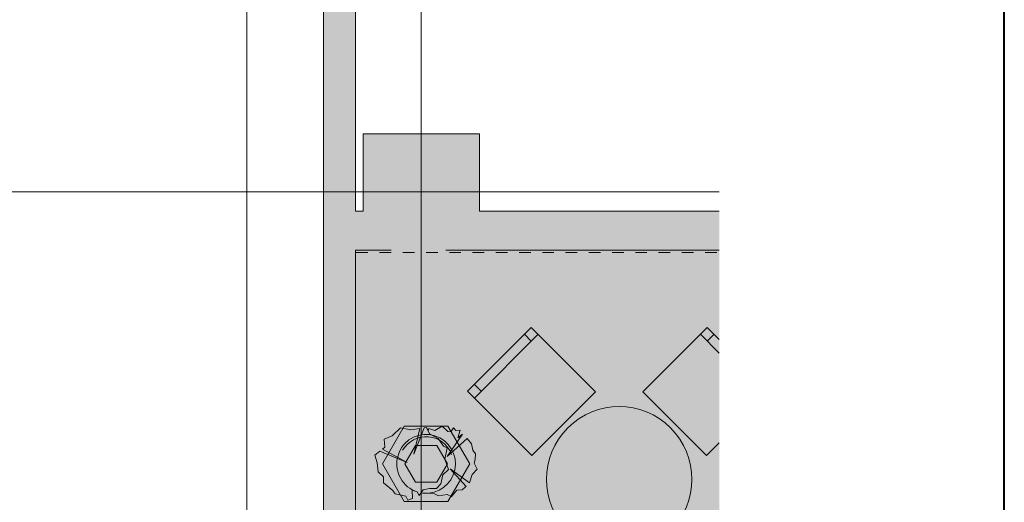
# Model space of a CAD drawing. Header units: millimetres. Extents: x 0 to 1210, y -24 to 589.
# Tile 42 of 49: x 390 to 415, y 335 to 347. Entities that reach past the tile are written whole.
import ezdxf
from ezdxf.xclip import XClip

# ---------------------------------------------------------------- set-up
doc = ezdxf.new("R2010")
doc.units = ezdxf.units.MM
doc.header["$MEASUREMENT"] = 0
doc.header["$XCLIPFRAME"] = 0
doc.linetypes.add('Штриховая', pattern=[5.644444, 2.822222, -2.822222])
for name, color, linetype in [('Интерьер - Мебель', 7, 'Continuous'), ('Конструктив - ГКЛ', 7, 'Continuous'), ('Конструктив - Колонны', 7, 'Continuous'), ('Конструктив - стены бассейнов жб нов', 7, 'Continuous'), ('Конструктив - Стены Внутр сущ.', 7, 'Continuous'), ('Конструктив - Стены наружние фасад', 7, 'Continuous'), ('Элемент Модели - Зона', 7, 'Continuous'), ('Элемент Модели - Оси', 7, 'Continuous')]:
    doc.layers.add(name, color=color, linetype=linetype)

# ---------------------------------------------------------------- blocks, each defined once
blk = doc.blocks.new('Чертеж_2_2', base_point=(217.704, 72.604))
at = {"layer": 'Интерьер - Мебель', "linetype": 'Continuous', "lineweight": 0, "true_color": 0xffffff}
for points in [[(402.809, 335.803), (404.453, 337.447), (402.791, 339.109), (401.147, 337.465)], [(405.673, 337.447), (407.317, 335.803), (407.644, 336.13), (407.644, 338.799), (407.334, 339.109)], [(403.737, 336.519, 1), (406.389, 333.867, 1)], [(398.754, 335.814), (398.816, 335.615), (398.845, 335.386), (398.978, 335.253), (398.976, 335.099), (399.22, 334.908), (399.278, 334.822), (399.556, 334.761), (399.608, 334.658), (399.729, 334.702), (399.72, 334.913), (399.851, 334.87), (399.901, 334.778), (399.949, 334.846, 0.055393), (400.116, 334.835), (400.298, 334.822), (400.396, 334.765), (400.626, 334.804), (400.738, 334.753), (400.876, 334.916), (401.011, 334.925, 0.037017), (401.111, 335.009), (400.704, 335.46), (401.196, 335.104), (401.264, 335.313), (401.394, 335.451), (401.316, 335.607), (401.342, 335.702), (401.353, 335.851), (401.281, 335.943), (401.247, 336.105), (401.142, 336.242), (400.626, 335.783), (401.015, 336.355), (400.902, 336.262), (400.962, 336.461), (400.85, 336.449), (400.79, 336.521), (400.721, 336.418), (400.643, 336.426), (400.496, 336.564), (400.307, 336.452), (400.151, 336.504), (400.13, 336.448), (400.091, 336.53), (400.027, 336.52), (399.763, 335.84), (399.916, 336.504), (399.686, 336.469), (399.418, 336.521), (399.202, 336.314), (398.995, 336.228), (399.013, 336.021), (398.951, 335.971), (399.591, 335.624), (398.883, 335.917)]]:
    blk.add_hatch(color=7, dxfattribs=at).paths.add_polyline_path(points)
at = {"layer": 'Конструктив - ГКЛ', "linetype": 'Continuous', "lineweight": 0, "true_color": 0x606060}
blk.add_hatch(color=251, dxfattribs=at).paths.add_polyline_path([(398.254, 341.104), (398.254, 341.044), (398.579, 341.044), (398.579, 341.079), (398.879, 341.079), (398.879, 341.044), (399.179, 341.044), (399.179, 341.079), (399.479, 341.079), (399.479, 341.044), (399.779, 341.044), (399.779, 341.079), (400.079, 341.079), (400.079, 341.044), (400.379, 341.044), (400.379, 341.079), (400.679, 341.079), (400.679, 341.044), (400.979, 341.044), (400.979, 341.079), (401.279, 341.079), (401.279, 341.044), (401.579, 341.044), (401.579, 341.079), (401.879, 341.079), (401.879, 341.044), (402.179, 341.044), (402.179, 341.079), (402.479, 341.079), (402.479, 341.044), (402.779, 341.044), (402.779, 341.079), (403.079, 341.079), (403.079, 341.044), (403.379, 341.044), (403.379, 341.079), (403.679, 341.079), (403.679, 341.044), (403.979, 341.044), (403.979, 341.079), (404.279, 341.079), (404.279, 341.044), (404.579, 341.044), (404.579, 341.079), (404.879, 341.079), (404.879, 341.044), (405.179, 341.044), (405.179, 341.079), (405.479, 341.079), (405.479, 341.044), (405.779, 341.044), (405.779, 341.079), (406.079, 341.079), (406.079, 341.044), (406.379, 341.044), (406.379, 341.079), (406.679, 341.079), (406.679, 341.044), (406.979, 341.044), (406.979, 341.079), (407.279, 341.079), (407.279, 341.044), (407.579, 341.044), (407.579, 341.079), (407.644, 341.079), (407.644, 341.104)])
at = {"layer": 'Конструктив - Колонны', "linetype": 'Continuous', "lineweight": 0, "true_color": 0x000000}
for points in [[(398.454, 342.104), (401.454, 342.104), (401.454, 344.104), (398.454, 344.104)], [(401.454, 342.104), (398.454, 342.104), (398.454, 341.104), (401.454, 341.104)]]:
    blk.add_hatch(color=18, dxfattribs=at).paths.add_polyline_path(points)
at = {"layer": 'Конструктив - стены бассейнов жб нов', "linetype": 'Continuous', "lineweight": 0, "true_color": 0x606060}
blk.add_hatch(color=251, dxfattribs=at).paths.add_polyline_path([(398.254, 341.104), (398.254, 341.044), (398.579, 341.044), (398.579, 341.079), (398.879, 341.079), (398.879, 341.044), (399.179, 341.044), (399.179, 341.079), (399.479, 341.079), (399.479, 341.044), (399.779, 341.044), (399.779, 341.079), (400.079, 341.079), (400.079, 341.044), (400.379, 341.044), (400.379, 341.079), (400.679, 341.079), (400.679, 341.044), (400.979, 341.044), (400.979, 341.079), (401.279, 341.079), (401.279, 341.044), (401.579, 341.044), (401.579, 341.079), (401.879, 341.079), (401.879, 341.044), (402.179, 341.044), (402.179, 341.079), (402.479, 341.079), (402.479, 341.044), (402.779, 341.044), (402.779, 341.079), (403.079, 341.079), (403.079, 341.044), (403.379, 341.044), (403.379, 341.079), (403.679, 341.079), (403.679, 341.044), (403.979, 341.044), (403.979, 341.079), (404.279, 341.079), (404.279, 341.044), (404.579, 341.044), (404.579, 341.079), (404.879, 341.079), (404.879, 341.044), (405.179, 341.044), (405.179, 341.079), (405.479, 341.079), (405.479, 341.044), (405.779, 341.044), (405.779, 341.079), (406.079, 341.079), (406.079, 341.044), (406.379, 341.044), (406.379, 341.079), (406.679, 341.079), (406.679, 341.044), (406.979, 341.044), (406.979, 341.079), (407.279, 341.079), (407.279, 341.044), (407.579, 341.044), (407.579, 341.079), (407.644, 341.079), (407.644, 341.104)])
at = {"layer": 'Конструктив - Стены Внутр сущ.', "linetype": 'Continuous', "lineweight": 0, "true_color": 0x000000}
for points in [[(397.654, 341.104), (397.654, 342.104), (397.504, 342.104), (397.504, 341.104)], [(398.254, 341.104), (398.254, 342.104), (397.654, 342.104), (397.654, 341.104)], [(398.254, 341.104), (398.454, 341.104), (398.454, 342.104), (398.254, 342.104)], [(401.454, 342.104), (401.454, 341.104), (407.644, 341.104), (407.644, 342.104)]]:
    blk.add_hatch(color=18, dxfattribs=at).paths.add_polyline_path(points)
at = {"layer": 'Конструктив - Стены наружние фасад', "linetype": 'Continuous', "lineweight": 0, "true_color": 0x000000}
for points in [[(397.429, 343.104), (397.504, 343.104), (397.504, 374.004), (397.429, 374.004)], [(397.504, 370.219), (397.504, 343.104), (397.654, 343.104), (397.654, 370.219)], [(397.654, 370.219), (397.654, 343.104), (398.254, 343.104), (398.254, 370.219)], [(397.429, 343.104), (397.429, 283.917), (397.504, 283.917), (397.504, 343.104)], [(397.654, 342.104), (397.654, 343.104), (397.504, 343.104), (397.504, 342.104)], [(398.254, 342.104), (398.254, 343.104), (397.654, 343.104), (397.654, 342.104)], [(397.654, 341.104), (397.504, 341.104), (397.504, 283.917), (397.654, 283.917)], [(397.654, 341.104), (397.654, 283.917), (398.254, 283.917), (398.254, 341.104)]]:
    blk.add_hatch(color=18, dxfattribs=at).paths.add_polyline_path(points)
at = {"layer": 'Элемент Модели - Зона', "linetype": 'Continuous', "lineweight": 0, "true_color": 0xd0cde4}
blk.add_hatch(color=254, dxfattribs=at).paths.add_polyline_path([(398.254, 340.854), (398.254, 298.391), (398.254, 297.391), (398.454, 297.391), (398.454, 299.104), (401.454, 299.104), (401.454, 297.604), (407.644, 297.604), (407.644, 341.104), (398.254, 341.104)])
at = {"layer": 'Интерьер - Мебель', "color": 7, "linetype": 'Continuous', "lineweight": 15, "ltscale": 0.5}
for p, q in [((401.324, 337.288), (402.968, 338.932)), ((402.791, 338.755), (402.615, 338.932)), ((407.158, 338.932), (407.644, 338.446)), ((407.334, 338.755), (407.511, 338.932)), ((401.501, 337.465), (401.324, 337.642)), ((399.517, 336.567), (398.955, 335.592)), ((400.642, 336.567), (399.517, 336.567)), ((400.169, 336.366), (400.091, 336.53)), ((401.205, 335.592), (400.642, 336.567)), ((400.387, 336.248), (400.169, 336.366)), ((400.53, 336.052), (400.387, 336.248)), ((399.532, 335.592), (399.806, 336.067)), ((399.806, 336.067), (400.354, 336.067)), ((400.354, 336.067), (400.628, 335.592)), ((400.626, 336.003), (400.53, 336.052)), ((400.565, 335.71), (400.626, 336.003)), ((400.66, 335.443), (400.565, 335.71)), ((398.955, 335.592), (399.517, 334.618)), ((399.806, 335.118), (399.532, 335.592)), ((400.628, 335.592), (400.354, 335.118)), ((400.514, 335.305), (400.66, 335.443)), ((400.642, 334.618), (401.205, 335.592)), ((400.455, 335.078), (400.514, 335.305)), ((400.354, 335.118), (399.806, 335.118)), ((399.901, 334.778), (400.005, 334.925)), ((400.005, 334.925), (400.169, 334.96)), ((400.169, 334.96), (400.35, 334.96)), ((400.455, 335.078), (400.35, 334.96)), ((399.517, 334.618), (400.642, 334.618))]:
    blk.add_line(p, q, dxfattribs=at)
at = {"layer": 'Интерьер - Мебель', "color": 7, "linetype": 'Continuous', "lineweight": 15, "ltscale": 0.5, "flags": 128}
blk.add_lwpolyline([(402.809, 335.803), (404.453, 337.447), (402.791, 339.109), (401.147, 337.465)], close=True, dxfattribs=at)
blk.add_lwpolyline([(407.644, 338.799), (407.334, 339.109), (405.673, 337.447), (407.317, 335.803), (407.644, 336.13)], dxfattribs=at)
for points in [[(403.737, 336.519, 1), (406.389, 333.867, 1)], [(399.949, 334.846), (399.901, 334.778), (399.851, 334.87), (399.72, 334.913), (399.729, 334.702), (399.608, 334.658), (399.556, 334.761), (399.278, 334.822), (399.22, 334.908), (398.976, 335.099), (398.978, 335.253), (398.845, 335.386), (398.816, 335.615), (398.754, 335.814), (398.883, 335.917), (399.591, 335.624), (398.951, 335.971), (399.013, 336.021), (398.995, 336.228), (399.202, 336.314), (399.418, 336.521), (399.686, 336.469), (399.916, 336.504), (399.763, 335.84), (400.027, 336.52), (400.091, 336.53), (400.13, 336.448), (400.151, 336.504), (400.307, 336.452), (400.496, 336.564), (400.643, 336.426), (400.721, 336.418), (400.79, 336.521), (400.85, 336.449), (400.962, 336.461), (400.902, 336.262), (401.015, 336.355), (400.626, 335.783), (401.142, 336.242), (401.247, 336.105), (401.281, 335.943), (401.353, 335.851), (401.342, 335.702), (401.316, 335.607), (401.394, 335.451), (401.264, 335.313), (401.196, 335.104), (400.704, 335.46), (401.111, 335.009, -0.037017), (401.011, 334.925), (400.876, 334.916), (400.738, 334.753), (400.626, 334.804), (400.396, 334.765), (400.298, 334.822), (400.116, 334.835, -0.055393), (399.949, 334.846)]]:
    blk.add_lwpolyline(points, format="xyb", close=True, dxfattribs=at)
at = {"layer": 'Интерьер - Мебель', "color": 7, "linetype": 'Continuous', "lineweight": 15, "ltscale": 0.5}
for centre, radius, start, end in [((400.08, 335.592), 0.758, 274.7103, 252.4577), ((400.08, 335.592), 0.7, 20, 150.0001), ((400.496, 335.641), 0.882, 305.7355, 314.2152), ((400.08, 335.592), 0.758, 260.0315, 272.7136)]:
    blk.add_arc(centre, radius, start, end, dxfattribs=at)
at = {"layer": 'Конструктив - ГКЛ', "color": 7, "linetype": 'Continuous', "lineweight": 15, "ltscale": 0.5, "flags": 128}
for points in [[(398.454, 341.104), (398.254, 341.104)], [(398.254, 341.044), (398.579, 341.044)], [(398.879, 341.044), (399.179, 341.044)], [(399.479, 341.044), (399.779, 341.044)], [(400.079, 341.044), (400.379, 341.044)], [(400.679, 341.044), (400.979, 341.044)], [(401.279, 341.044), (401.579, 341.044)], [(407.644, 341.104), (401.454, 341.104)], [(401.879, 341.044), (402.179, 341.044)], [(402.479, 341.044), (402.779, 341.044)], [(403.079, 341.044), (403.379, 341.044)], [(403.679, 341.044), (403.979, 341.044)], [(404.279, 341.044), (404.579, 341.044)], [(404.879, 341.044), (405.179, 341.044)], [(405.479, 341.044), (405.779, 341.044)], [(406.079, 341.044), (406.379, 341.044)], [(406.679, 341.044), (406.979, 341.044)], [(407.279, 341.044), (407.579, 341.044)]]:
    blk.add_lwpolyline(points, dxfattribs=at)
at = {"layer": 'Конструктив - Колонны', "color": 7, "linetype": 'Continuous', "lineweight": 15, "ltscale": 0.5}
for p, q in [((399.954, 343.004), (399.954, 344.504)), ((399.554, 342.604), (398.054, 342.604)), ((400.354, 342.604), (401.854, 342.604)), ((399.954, 342.204), (399.954, 340.704))]:
    blk.add_line(p, q, dxfattribs=at)
at = {"layer": 'Конструктив - Колонны', "color": 7, "linetype": 'Continuous', "lineweight": 15, "ltscale": 0.5, "flags": 128}
blk.add_lwpolyline([(401.454, 342.104), (401.454, 344.104), (398.454, 344.104), (398.454, 342.104)], dxfattribs=at)
at = {"layer": 'Конструктив - Колонны', "color": 7, "linetype": 'Continuous', "lineweight": 15, "ltscale": 0.5}
blk.add_point((399.954, 342.604), dxfattribs=at)
at = {"layer": 'Конструктив - стены бассейнов жб нов', "color": 7, "linetype": 'Continuous', "lineweight": 15, "ltscale": 0.5, "flags": 128}
for points in [[(398.454, 341.104), (398.254, 341.104)], [(398.254, 341.044), (398.579, 341.044)], [(398.879, 341.044), (399.179, 341.044)], [(399.479, 341.044), (399.779, 341.044)], [(400.079, 341.044), (400.379, 341.044)], [(400.679, 341.044), (400.979, 341.044)], [(401.279, 341.044), (401.579, 341.044)], [(407.644, 341.104), (401.454, 341.104)], [(401.879, 341.044), (402.179, 341.044)], [(402.479, 341.044), (402.779, 341.044)], [(403.079, 341.044), (403.379, 341.044)], [(403.679, 341.044), (403.979, 341.044)], [(404.279, 341.044), (404.579, 341.044)], [(404.879, 341.044), (405.179, 341.044)], [(405.479, 341.044), (405.779, 341.044)], [(406.079, 341.044), (406.379, 341.044)], [(406.679, 341.044), (406.979, 341.044)], [(407.279, 341.044), (407.579, 341.044)]]:
    blk.add_lwpolyline(points, dxfattribs=at)
at = {"layer": 'Конструктив - Стены Внутр сущ.', "color": 7, "linetype": 'Continuous', "lineweight": 15, "ltscale": 0.5, "flags": 128}
for points in [[(398.454, 342.104), (398.254, 342.104)], [(407.644, 342.104), (401.454, 342.104)], [(398.254, 341.104), (398.454, 341.104)], [(401.454, 341.104), (407.644, 341.104)]]:
    blk.add_lwpolyline(points, dxfattribs=at)
at = {"layer": 'Конструктив - Стены наружние фасад', "color": 7, "linetype": 'Continuous', "lineweight": 15, "ltscale": 0.5, "flags": 128}
for points in [[(397.429, 374.004), (397.429, 343.104)], [(398.254, 343.104), (398.254, 370.219)], [(397.429, 343.104), (397.429, 283.917)], [(398.254, 342.104), (398.254, 343.104)], [(398.254, 299.129), (398.254, 341.044)]]:
    blk.add_lwpolyline(points, dxfattribs=at)
at = {"layer": 'Элемент Модели - Зона', "color": 7, "linetype": 'Штриховая', "lineweight": 15, "ltscale": 0.5, "flags": 128}
blk.add_lwpolyline([(407.644, 341.104), (398.254, 341.104), (398.254, 340.854), (398.254, 298.391), (398.254, 297.391), (398.454, 297.391), (398.454, 299.104), (401.454, 299.104), (401.454, 297.604), (407.644, 297.604)], dxfattribs=at)
at = {"layer": 'Элемент Модели - Оси', "color": 7, "linetype": 'Continuous', "lineweight": 15, "ltscale": 0.5}
for p, q in [((395.454, 533.604), (395.454, 137.362)), ((399.954, 533.604), (399.954, 137.362)), ((153.901, 342.604), (407.644, 342.604))]:
    blk.add_line(p, q, dxfattribs=at)

msp = doc.modelspace()

# ---------------------------------------------------------------- linework, layer by layer
at = {"color": 7, "linetype": 'Continuous', "lineweight": 40}
msp.add_line((415, 5), (415, 589), dxfattribs=at)

# ---------------------------------------------------------------- block references
at = {"color": 161, "linetype": 'Continuous', "lineweight": 40, "true_color": 0x83aefe}
ref = msp.add_blockref('Чертеж_2_2', (217.704, 72.604), dxfattribs=at)
XClip(ref).set_block_clipping_path([(24.004460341, 137.3615431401), (407.6441154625, 585.1734188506)])

doc.saveas('drawing.dxf')
